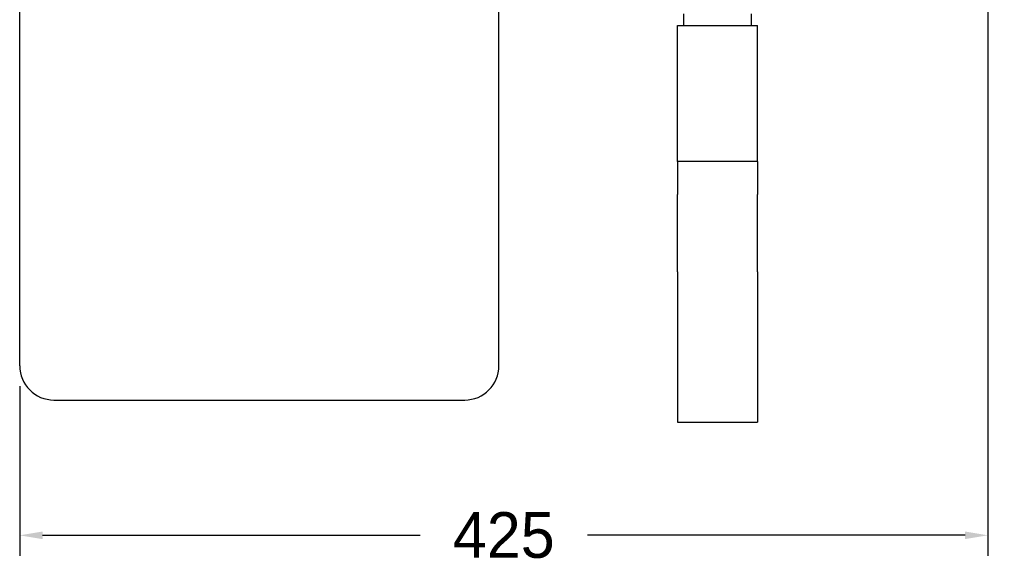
# Model space of a CAD drawing. Header units: millimetres. Extents: x -122 to 2817, y 13 to 2091.
# Tile 3 of 43: x 508 to 939, y 745 to 984. Entities that reach past the tile are written whole.
import ezdxf

# ---------------------------------------------------------------- set-up
doc = ezdxf.new("R2010")
doc.units = ezdxf.units.MM
doc.dimstyles.get("Standard").update_dxf_attribs({"dimtxt": 20, "dimasz": 10, "dimexe": 9, "dimexo": 9, "dimgap": 10, "dimtad": 0, "dimtih": 1, "dimtoh": 1, "dimdsep": 46, "dimtxsty": 'Standard', "dimcen": 0.09, "dimadec": 0, "dimazin": 0, "dimtfac": 1, "dimtofl": 0, "dimtmove": 0, "dimatfit": 3, "dimfxl": 0, "dimtolj": 1, "dimtzin": 0, "dimarcsym": 0})

# ---------------------------------------------------------------- blocks, each defined once
blk = doc.blocks.new('*D25')
at = {"color": 0, "lineweight": -2}
for p, q in [((931.96, 1316.44), (931.96, 749.52)), ((507.76, 823.77), (507.76, 749.52)), ((517.76, 758.52), (683.19, 758.52)), ((921.96, 758.52), (756.52, 758.52))]:
    blk.add_line(p, q, dxfattribs=at)
at = {"color": 0, "lineweight": 18}
for points in [[(517.76, 760.18), (517.76, 756.85), (507.76, 758.52)], [(921.96, 760.18), (921.96, 756.85), (931.96, 758.52)]]:
    blk.add_solid(points, dxfattribs=at)
at = {"layer": 'Defpoints', "color": 0, "lineweight": 18}
for p in [(931.96, 1325.44), (507.76, 832.77), (507.76, 758.52)]:
    blk.add_point(p, dxfattribs=at)
at = {"color": 0, "lineweight": 18, "insert": (719.86, 758.52), "char_height": 20, "attachment_point": 5}
blk.add_mtext('\\A1;425', dxfattribs=at)
blk = doc.blocks.new('*D26')
at = {"color": 0, "lineweight": -2}
for p, q in [((889.01, 1603.97), (1130, 1603.97)), ((1121, 1593.97), (1121, 1250.37)), ((1121, 866.77), (1121, 1210.37)), ((1554.41, 856.77), (1112, 856.77))]:
    blk.add_line(p, q, dxfattribs=at)
at = {"color": 0, "lineweight": 18}
for points in [[(1119.34, 1593.97), (1122.67, 1593.97), (1121, 1603.97)], [(1119.34, 866.77), (1122.67, 866.77), (1121, 856.77)]]:
    blk.add_solid(points, dxfattribs=at)
at = {"layer": 'Defpoints', "color": 0, "lineweight": 18}
for p in [(880.01, 1603.97), (1121, 856.77), (1563.41, 856.77)]:
    blk.add_point(p, dxfattribs=at)
at = {"color": 0, "lineweight": 18, "insert": (1121, 1230.37), "char_height": 20, "attachment_point": 5}
blk.add_mtext('\\A1;750', dxfattribs=at)

msp = doc.modelspace()

# ---------------------------------------------------------------- linework, layer by layer
for p, q in [((507.758, 832.768), (507.758, 1225.768)), ((717.758, 832.768), (717.758, 1225.768)), ((798.646, 986.873), (798.646, 981.773)), ((828.346, 981.773), (828.346, 986.873)), ((795.996, 959.874), (795.996, 981.773)), ((795.996, 981.773), (830.996, 981.773)), ((830.996, 959.874), (830.996, 981.773)), ((795.996, 922.176), (795.996, 959.874)), ((830.996, 922.176), (830.996, 959.874)), ((830.996, 922.176), (795.996, 922.176)), ((795.996, 922.176), (795.996, 907.812)), ((830.996, 922.176), (830.996, 907.812)), ((795.996, 873.868), (795.996, 907.812)), ((830.996, 873.868), (830.996, 907.812)), ((795.996, 873.868), (795.996, 808.073)), ((830.996, 873.868), (830.996, 808.073)), ((831.006, 838.066), (830.996, 838.066)), ((831.006, 837.385), (830.996, 837.385)), ((831.006, 835.108), (830.996, 835.108)), ((831.006, 835.057), (830.996, 835.057)), ((831.006, 833.607), (830.996, 833.607)), ((831.006, 831.457), (830.996, 831.457)), ((831.006, 828.343), (830.996, 828.343)), ((522.758, 817.768), (702.758, 817.768)), ((795.996, 808.073), (830.996, 808.073))]:
    msp.add_line(p, q)
for centre, start, end in [((522.758, 832.768), 180, 270), ((702.758, 832.768), 270, 0)]:
    msp.add_arc(centre, 15, start, end)

# ---------------------------------------------------------------- dimensions: what is measured, and where the dimension line sits
at = {"lineweight": 18}
dim = msp.add_linear_dim(base=(1121.005, 856.773), p1=(880.008, 1603.966), p2=(1563.408, 856.773), angle=90, text='750', dimstyle='Standard', dxfattribs=at)
dim.commit()
dim.dimension.update_dxf_attribs({"geometry": '*D26', "text_midpoint": (1121.005, 1230.37)})
dim = msp.add_linear_dim(base=(507.758, 758.516), p1=(931.956, 1325.442), p2=(507.758, 832.768), text='425', dimstyle='Standard', dxfattribs=at)
dim.commit()
dim.dimension.update_dxf_attribs({"geometry": '*D25', "text_midpoint": (719.857, 758.516)})

doc.saveas('drawing.dxf')
